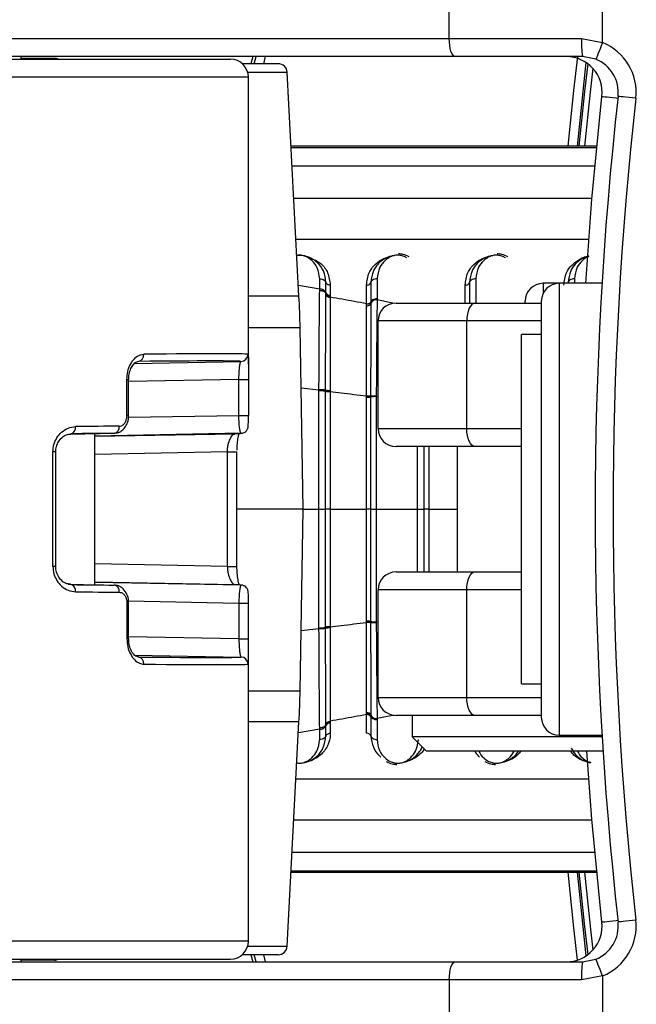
# Paper-space layout '4M DUO Surface plate' of a CAD drawing. Header units: millimetres. Extents: x 20 to 26560, y 40 to 17993.
# Tile 55 of 87: x 8884 to 8953, y 13209 to 13319. Entities that reach past the tile are written whole.
import ezdxf

# ---------------------------------------------------------------- set-up
doc = ezdxf.new("R2010")
doc.units = ezdxf.units.MM
doc.layers.add('COMPONENT_GEOMETRY', color=7, linetype='Continuous')
doc.styles.add('SLDTEXTSTYLE0', font='TXT', dxfattribs={"width": 0.75})
doc.dimstyles.new('SLDDIMSTYLE0', dxfattribs={"dimtxt": 150, "dimasz": 6.604, "dimexe": 0, "dimexo": 0.0625, "dimgap": 37.5, "dimtad": 0, "dimtih": 1, "dimtoh": 1, "dimdec": 0, "dimlfac": 0.5, "dimrnd": 1e-09, "dimzin": 12, "dimdsep": 46, "dimtxsty": 'SLDTEXTSTYLE0', "dimsah": 1, "dimcen": 0.09, "dimadec": 0, "dimazin": 3, "dimtfac": 1, "dimtdec": 0, "dimtofl": 0, "dimtmove": 0, "dimatfit": 3, "dimfxl": 1, "dimfrac": 2, "dimtolj": 1, "dimtzin": 12, "dimarcsym": 0})

# ---------------------------------------------------------------- blocks, each defined once
blk = doc.blocks.new('_D_8')
at = {"layer": 'COMPONENT_GEOMETRY', "color": 7, "ltscale": 2}
for p, q in [((1221.17, 13266.97), (1221.17, 17923.1)), ((16975.75, 13266.97), (16975.75, 17923.1)), ((1221.17, 17916.75), (8876.79, 17916.75)), ((16975.75, 17916.75), (9320.13, 17916.75))]:
    blk.add_line(p, q, dxfattribs=at)
for points in [[(1221.17, 17916.75), (1227.77, 17915.73), (1227.77, 17917.77)], [(16975.75, 17916.75), (16969.15, 17917.77), (16969.15, 17915.73)]]:
    blk.add_solid(points, dxfattribs=at)
at = {"layer": 'COMPONENT_GEOMETRY', "color": 7, "ltscale": 2, "insert": (8876.79, 17991.05), "char_height": 150, "attachment_point": 1, "style": 'SLDTEXTSTYLE0'}
blk.add_mtext('7877', dxfattribs=at)

psp = doc.layouts.new('4M DUO Surface plate')

# ---------------------------------------------------------------- linework, layer by layer
at = {"color": 7, "linetype": 'Continuous', "lineweight": 25, "ltscale": 2}
for p, q in [((8931.79, 13316.93), (8931.79, 13326.93)), ((8948.89, 13316.49), (8948.89, 13326.93)), ((8846.98, 13316.93), (8931.79, 13316.93)), ((8931.79, 13316.93), (8946.55, 13316.93)), ((8946.55, 13316.93), (8948.89, 13316.49)), ((8840.52, 13314.63), (8907.4, 13314.63)), ((8932.48, 13314.93), (8847.66, 13314.93)), ((8884.08, 13314.63), (8884.08, 13314.93)), ((8884.08, 13314.63), (8884.08, 13314.93)), ((8887.79, 13314.73), (8884.08, 13314.73)), ((8909.9, 13314.93), (8909.68, 13314.13)), ((8946.64, 13314.93), (8932.48, 13314.93)), ((8948.14, 13314.64), (8946.64, 13314.93)), ((8912.73, 13314.13), (8908.73, 13314.13)), ((8909.4, 13280.61), (8909.4, 13312.63)), ((8915.04, 13288.18), (8913.73, 13313.18)), ((8948.24, 13304.95), (8914.16, 13304.95)), ((8917.35, 13288.98), (8917.35, 13290.14)), ((8918.04, 13288.58), (8918.04, 13289.73)), ((8918.53, 13289.43), (8918.53, 13288.3)), ((8922.57, 13287.35), (8922.57, 13289.43)), ((8923.06, 13289.73), (8923.06, 13287.53)), ((8923.75, 13290.14), (8923.75, 13287.91)), ((8934.06, 13289.73), (8934.06, 13287.43)), ((8944.06, 13289.63), (8942.26, 13289.63)), ((8948.82, 13289.63), (8944.06, 13289.63)), ((8917.35, 13288.85), (8917.35, 13288.98)), ((8918.04, 13288.45), (8918.04, 13288.58)), ((8918.04, 13288.37), (8918.04, 13288.45)), ((8918.53, 13288.3), (8918.53, 13288.17)), ((8918.53, 13288.17), (8918.53, 13288.09)), ((8922.57, 13287.13), (8922.57, 13287.35)), ((8923.06, 13287.53), (8923.06, 13287.4)), ((8925.86, 13287.43), (8934.65, 13287.43)), ((8934.65, 13287.43), (8942.06, 13287.43)), ((8940.26, 13287.43), (8940.26, 13287.63)), ((8942.06, 13287.63), (8942.06, 13241.23)), ((8933.75, 13285.43), (8923.86, 13285.43)), ((8923.86, 13273.43), (8923.86, 13285.43)), ((8933.75, 13273.43), (8933.75, 13285.43)), ((8915.52, 13264.43), (8915.16, 13284.69)), ((8942.06, 13283.93), (8939.86, 13283.93)), ((8939.86, 13244.93), (8939.86, 13283.93)), ((8896.71, 13280.7), (8908.57, 13280.92)), ((8895.86, 13274.9), (8895.86, 13278.9)), ((8896.05, 13274.9), (8896.05, 13278.9)), ((8908.34, 13278.9), (8909.4, 13278.9)), ((8908.34, 13274.9), (8908.34, 13278.9)), ((8909.4, 13278.9), (8909.4, 13274.9)), ((8917.27, 13277.66), (8917.27, 13277.75)), ((8918, 13277.63), (8918, 13277.71)), ((8918, 13277.57), (8918, 13277.63)), ((8918.53, 13277.68), (8918.53, 13277.6)), ((8918.53, 13277.6), (8918.53, 13277.55)), ((8922.57, 13277.01), (8922.57, 13277.07)), ((8922.57, 13276.92), (8922.57, 13277.01)), ((8923.02, 13277.1), (8923.02, 13277.04)), ((8923.02, 13277.04), (8923.02, 13276.95)), ((8923.66, 13277.08), (8923.66, 13276.99)), ((8896.05, 13274.9), (8896.05, 13274.9)), ((8908.34, 13274.9), (8909.4, 13274.9)), ((8889.54, 13272.8), (8894.42, 13272.9)), ((8908.58, 13272.9), (8892.28, 13272.59)), ((8892.28, 13256.01), (8892.28, 13272.86)), ((8923.86, 13273.43), (8933.75, 13273.43)), ((8887.6, 13258.05), (8887.6, 13270.82)), ((8887.92, 13258.05), (8887.92, 13270.82)), ((8907.07, 13258.05), (8907.07, 13270.82)), ((8908.13, 13258.05), (8908.13, 13270.82)), ((8934.65, 13271.43), (8925.86, 13271.43)), ((8932.66, 13271.43), (8932.66, 13257.43)), ((8939.86, 13271.43), (8934.65, 13271.43)), ((8915.52, 13264.43), (8908.13, 13264.43)), ((8915.16, 13244.18), (8915.52, 13264.43)), ((8918.53, 13264.43), (8922.57, 13264.43)), ((8923.66, 13264.43), (8928.27, 13264.43)), ((8908.13, 13258.05), (8908.13, 13258.05)), ((8925.86, 13257.43), (8934.65, 13257.43)), ((8934.65, 13257.43), (8939.86, 13257.43)), ((8889.29, 13256.06), (8894.42, 13255.97)), ((8908.58, 13255.97), (8892.28, 13256.27)), ((8933.75, 13255.43), (8923.86, 13255.43)), ((8923.86, 13243.43), (8923.86, 13255.43)), ((8933.75, 13243.43), (8933.75, 13255.43)), ((8895.86, 13253.96), (8895.86, 13249.96)), ((8896.05, 13249.96), (8896.05, 13253.96)), ((8896.05, 13253.96), (8896.05, 13253.96)), ((8908.34, 13253.96), (8908.34, 13249.96)), ((8908.34, 13253.96), (8909.4, 13253.96)), ((8909.4, 13249.96), (8909.4, 13253.96)), ((8922.57, 13251.85), (8922.57, 13251.94)), ((8917.27, 13251.12), (8917.27, 13251.2)), ((8918, 13251.23), (8918, 13251.29)), ((8918, 13251.15), (8918, 13251.24)), ((8918.53, 13251.32), (8918.53, 13251.26)), ((8918.53, 13251.26), (8918.53, 13251.18)), ((8922.57, 13251.79), (8922.57, 13251.85)), ((8923.02, 13251.91), (8923.02, 13251.82)), ((8923.02, 13251.82), (8923.02, 13251.76)), ((8923.66, 13251.87), (8923.66, 13251.78)), ((8908.34, 13249.96), (8909.4, 13249.96)), ((8896.72, 13248.16), (8908.57, 13247.94)), ((8909.4, 13216.23), (8909.4, 13248.25)), ((8939.86, 13244.93), (8942.06, 13244.93)), ((8923.86, 13243.43), (8933.75, 13243.43)), ((8922.57, 13241.6), (8922.57, 13241.73)), ((8922.57, 13241.51), (8922.57, 13241.6)), ((8922.57, 13239.43), (8922.57, 13241.51)), ((8923.06, 13241.47), (8923.06, 13241.33)), ((8923.06, 13241.33), (8923.06, 13241.24)), ((8923.06, 13241.24), (8923.06, 13239.14)), ((8923.75, 13241.09), (8923.75, 13240.95)), ((8923.75, 13240.95), (8923.75, 13238.72)), ((8934.65, 13241.43), (8925.86, 13241.43)), ((8927.66, 13241.43), (8927.66, 13239.03)), ((8942.06, 13241.43), (8934.65, 13241.43)), ((8913.73, 13215.68), (8915.04, 13240.69)), ((8917.35, 13239.89), (8917.35, 13240.02)), ((8917.35, 13238.72), (8917.35, 13239.89)), ((8918.04, 13240.28), (8918.04, 13240.41)), ((8918.04, 13239.14), (8918.04, 13240.28)), ((8918.53, 13240.78), (8918.53, 13240.57)), ((8918.53, 13240.57), (8918.53, 13239.43)), ((8927.66, 13239.03), (8929.26, 13237.43)), ((8948.84, 13239.03), (8927.66, 13239.03)), ((8944.06, 13239.23), (8948.82, 13239.23)), ((8948.94, 13237.43), (8929.26, 13237.43)), ((8914.16, 13223.92), (8948.24, 13223.92)), ((8912.73, 13214.73), (8908.73, 13214.73)), ((8909.68, 13214.73), (8909.9, 13213.93)), ((8840.52, 13214.23), (8907.4, 13214.23)), ((8847.66, 13213.93), (8932.48, 13213.93)), ((8884.08, 13213.93), (8884.08, 13214.23)), ((8884.08, 13213.93), (8884.08, 13214.23)), ((8887.79, 13214.13), (8884.08, 13214.13)), ((8932.48, 13213.93), (8946.64, 13213.93)), ((8946.64, 13213.93), (8948.14, 13214.22)), ((8931.79, 13211.93), (8846.98, 13211.93)), ((8931.79, 13211.93), (8931.79, 13201.93)), ((8946.55, 13211.93), (8931.79, 13211.93)), ((8948.89, 13212.37), (8946.55, 13211.93)), ((8948.89, 13212.37), (8948.89, 13201.93))]:
    psp.add_line(p, q, dxfattribs=at)
at = {"color": 8, "linetype": 'Continuous', "lineweight": 25, "ltscale": 2}
for p, q in [((8910.04, 13314.13), (8910.25, 13314.93)), ((8911.28, 13314.93), (8911.07, 13314.13)), ((8909.4, 13312.63), (8840.04, 13312.63)), ((8909.33, 13313.18), (8913.73, 13313.18)), ((8948.24, 13304.95), (8914.16, 13304.95)), ((8914.17, 13304.8), (8948.22, 13304.8)), ((8948.02, 13302.69), (8914.28, 13302.69)), ((8947.71, 13299.08), (8914.47, 13299.08)), ((8947.35, 13294.51), (8914.71, 13294.51)), ((8917.35, 13288.98), (8914.98, 13289.39)), ((8933.57, 13287.43), (8933.57, 13289.43)), ((8934.75, 13290.14), (8934.75, 13287.43)), ((8942.26, 13289.63), (8942.26, 13288.5)), ((8944.06, 13289.63), (8944.06, 13239.23)), ((8945.75, 13290.14), (8945.75, 13289.63)), ((8915.04, 13288.18), (8909.4, 13288.18)), ((8925.67, 13287.39), (8923.75, 13287.78)), ((8942.06, 13285.43), (8933.75, 13285.43)), ((8909.4, 13284.69), (8915.16, 13284.69)), ((8895.86, 13278.9), (8896.05, 13278.9)), ((8908.34, 13278.9), (8896.05, 13278.68)), ((8915.28, 13277.97), (8917.27, 13277.75)), ((8923.66, 13276.99), (8923.86, 13276.97)), ((8896.05, 13274.9), (8895.86, 13274.9)), ((8896.02, 13274.68), (8908.34, 13274.9)), ((8892.28, 13272.56), (8907.94, 13272.84)), ((8933.75, 13273.43), (8939.86, 13273.43)), ((8887.92, 13270.82), (8887.6, 13270.82)), ((8907.07, 13270.82), (8892.28, 13270.54)), ((8907.07, 13270.82), (8908.13, 13270.82)), ((8915.52, 13264.43), (8917.27, 13264.43)), ((8929.53, 13264.43), (8932.66, 13264.43)), ((8887.92, 13258.05), (8887.6, 13258.05)), ((8907.07, 13258.05), (8892.28, 13258.32)), ((8907.07, 13258.05), (8908.13, 13258.05)), ((8892.28, 13256.31), (8907.94, 13256.02)), ((8939.86, 13255.43), (8933.75, 13255.43)), ((8896.04, 13254.19), (8908.34, 13253.96)), ((8896.05, 13253.96), (8895.86, 13253.96)), ((8915.28, 13250.9), (8917.27, 13251.12)), ((8923.66, 13251.87), (8923.86, 13251.9)), ((8896.05, 13249.96), (8895.86, 13249.96)), ((8908.34, 13249.96), (8896.05, 13250.19)), ((8909.4, 13244.18), (8915.16, 13244.18)), ((8933.75, 13243.43), (8942.06, 13243.43)), ((8925.67, 13241.47), (8923.75, 13241.09)), ((8915.04, 13240.69), (8909.4, 13240.69)), ((8917.35, 13239.89), (8914.98, 13239.47)), ((8914.71, 13234.36), (8947.35, 13234.36)), ((8914.47, 13229.78), (8947.71, 13229.78)), ((8914.28, 13226.17), (8948.02, 13226.17)), ((8914.16, 13223.92), (8948.24, 13223.92)), ((8948.22, 13224.06), (8914.17, 13224.06)), ((8909.4, 13216.23), (8840.04, 13216.23)), ((8909.33, 13215.68), (8913.73, 13215.68)), ((8910.25, 13213.93), (8910.04, 13214.73)), ((8911.07, 13214.73), (8911.28, 13213.93))]:
    psp.add_line(p, q, dxfattribs=at)
at = {"color": 7, "linetype": 'Continuous', "lineweight": 25, "ltscale": 2, "flags": 128}
for points in [[(8932.48, 13314.93), (8932.34, 13314.97), (8932.22, 13315.08), (8932.1, 13315.27), (8931.99, 13315.52), (8931.91, 13315.82), (8931.85, 13316.17), (8931.81, 13316.54), (8931.79, 13316.93)], [(8948.89, 13316.49), (8948.75, 13316.13), (8948.61, 13315.78), (8948.48, 13315.46), (8948.36, 13315.18), (8948.27, 13314.95), (8948.2, 13314.78), (8948.16, 13314.68), (8948.14, 13314.64)], [(8947.04, 13314.27), (8946.68, 13311.04), (8946.04, 13304.95)], [(8947.02, 13289.63), (8947.7, 13299.01), (8948.82, 13310.49)], [(8952.61, 13310.27), (8952.22, 13310.31), (8951.84, 13310.35), (8951.5, 13310.39), (8951.2, 13310.42), (8950.95, 13310.45), (8950.77, 13310.47), (8950.66, 13310.48), (8950.62, 13310.49)], [(8934.65, 13287.43), (8934.48, 13287.39), (8934.31, 13287.28), (8934.15, 13287.1), (8934.02, 13286.85), (8933.91, 13286.54), (8933.82, 13286.2), (8933.77, 13285.82), (8933.75, 13285.43)], [(8908.58, 13272.9), (8908.74, 13272.91), (8908.82, 13272.94)], [(8934.65, 13271.43), (8934.48, 13271.47), (8934.31, 13271.58), (8934.15, 13271.77), (8934.02, 13272.02), (8933.91, 13272.32), (8933.82, 13272.67), (8933.77, 13273.04), (8933.75, 13273.43)], [(8933.75, 13255.43), (8933.77, 13255.82), (8933.82, 13256.2), (8933.91, 13256.54), (8934.02, 13256.85), (8934.15, 13257.1), (8934.31, 13257.28), (8934.48, 13257.39), (8934.65, 13257.43)], [(8934.65, 13241.43), (8934.48, 13241.47), (8934.31, 13241.58), (8934.15, 13241.77), (8934.02, 13242.02), (8933.91, 13242.32), (8933.82, 13242.67), (8933.77, 13243.04), (8933.75, 13243.43)], [(8948.82, 13218.37), (8947.7, 13229.86), (8947.14, 13237.43)], [(8946.04, 13223.92), (8946.68, 13217.82), (8947.04, 13214.59)], [(8952.61, 13218.6), (8952.22, 13218.55), (8951.84, 13218.51), (8951.5, 13218.47), (8951.2, 13218.44), (8950.95, 13218.41), (8950.77, 13218.39), (8950.66, 13218.38), (8950.62, 13218.37)], [(8931.79, 13211.93), (8931.81, 13212.32), (8931.85, 13212.7), (8931.91, 13213.04), (8931.99, 13213.35), (8932.1, 13213.6), (8932.22, 13213.78), (8932.34, 13213.89), (8932.48, 13213.93)], [(8948.89, 13212.37), (8948.75, 13212.73), (8948.61, 13213.08), (8948.48, 13213.4), (8948.36, 13213.68), (8948.27, 13213.91), (8948.2, 13214.08), (8948.16, 13214.19), (8948.14, 13214.22)]]:
    psp.add_lwpolyline(points, dxfattribs=at)
at = {"color": 8, "linetype": 'Continuous', "lineweight": 25, "ltscale": 2, "flags": 128}
for points in [[(8945.04, 13304.95), (8945.68, 13311.15), (8946.12, 13314.93)], [(8946.29, 13304.95), (8946.92, 13311.02), (8947.28, 13314.11)], [(8947.81, 13313.62), (8947.5, 13310.95), (8946.88, 13304.95)], [(8948.82, 13310.49), (8948.86, 13310.48), (8948.97, 13310.47), (8949.15, 13310.45), (8949.4, 13310.42), (8949.7, 13310.39), (8950.04, 13310.35), (8950.42, 13310.31), (8950.6, 13310.29)], [(8946.09, 13214.13), (8945.68, 13217.71), (8945.04, 13223.92)], [(8947.28, 13214.76), (8946.92, 13217.85), (8946.29, 13223.92)], [(8946.88, 13223.92), (8947.5, 13217.91), (8947.81, 13215.25)], [(8948.82, 13218.37), (8948.86, 13218.38), (8948.97, 13218.39), (8949.15, 13218.41), (8949.4, 13218.44), (8949.7, 13218.47), (8950.04, 13218.51), (8950.42, 13218.55), (8950.6, 13218.57)]]:
    psp.add_lwpolyline(points, dxfattribs=at)
at = {"color": 7, "linetype": 'Continuous', "lineweight": 25, "ltscale": 4}
for centre, radius, start, end in [((8957.28, 13316.43), 10.74, 177.3389, 188.0325), ((8946.64, 13310.93), 6, 353.6435, 67.9583), ((8887.79, 13313.73), 1, 64.1581, 90), ((8907.4, 13312.63), 2, 0, 90), ((8944.84, 13310.93), 4, 353.6435, 90), ((8946.64, 13310.93), 4, 353.6435, 67.9583), ((8912.73, 13313.13), 1, 3, 90), ((9364.06, 13264.43), 416, 173.6435, 186.3565), ((9364.06, 13264.43), 414, 173.6435, 186.3565), ((8942.26, 13287.63), 2, 90, 180), ((8944.06, 13287.63), 2, 90, 180), ((8917.42, 13288.31), 0.675, 23.9412, 96.2234), ((8918.48, 13288.78), 0.482, 203.9429, 276.2219), ((8918.48, 13288.57), 0.484, 204.2731, 276.0788), ((8815.18, 13282.94), 100, 1, 3), ((8922.63, 13287.61), 0.483, 263.116, 333.9598), ((8923.67, 13287.11), 0.677, 83.2093, 154.383), ((8925.86, 13285.43), 2, 90, 180), ((8897.02, 13281.64), 0.732, 278.4798, 5.9292), ((8908.56, 13281.72), 0.8, 270.9797, 0.0086), ((8917.41, 13272.99), 4.76, 82.8153, 91.7169), ((8918.43, 13280.75), 3.07, 261.9484, 271.7989), ((8918.42, 13280.98), 3.43, 262.9633, 271.7885), ((8922.67, 13279.24), 2.16, 267.3785, 279.4619), ((8922.66, 13279.1), 2.18, 267.5673, 279.5674), ((8923.53, 13273.94), 3.05, 87.566, 99.5724), ((8889.43, 13273.53), 0.708, 285.3172, 9.4815), ((8894.29, 13273.6), 0.721, 280.7293, 7.2721), ((8925.86, 13273.43), 2, 180, 270), ((8925.86, 13255.43), 2, 90, 180), ((8889.43, 13255.34), 0.708, 350.5185, 74.6828), ((8894.29, 13255.26), 0.721, 352.7279, 79.2707), ((8908.57, 13255.17), 0.799, 65.2547, 89.0791), ((8922.66, 13249.76), 2.18, 80.4326, 92.4327), ((8917.41, 13255.88), 4.76, 268.2831, 277.1847), ((8918.42, 13247.89), 3.43, 88.2115, 97.0367), ((8918.43, 13248.11), 3.07, 88.2011, 98.0516), ((8922.67, 13249.63), 2.16, 80.5381, 92.6215), ((8923.53, 13254.92), 3.05, 260.4276, 272.434), ((8897.02, 13247.22), 0.732, 354.0708, 81.5202), ((8908.56, 13247.14), 0.8, 359.9914, 89.0203), ((8815.18, 13245.92), 100, 357, 359), ((8925.86, 13243.43), 2, 180, 270), ((8922.63, 13241.25), 0.483, 26.0402, 96.884), ((8922.62, 13241.03), 0.484, 25.3295, 96.5625), ((8923.67, 13241.76), 0.677, 205.617, 276.7907), ((8944.06, 13241.23), 2, 180, 270), ((8917.42, 13240.56), 0.675, 263.7766, 336.0588), ((8918.48, 13240.09), 0.482, 83.7781, 156.0571), ((8944.84, 13217.93), 4, 270, 6.3565), ((8946.64, 13217.93), 4, 292.0417, 6.3565), ((8946.64, 13217.93), 6, 292.0417, 6.3565), ((8907.4, 13216.23), 2, 270, 0), ((8912.73, 13215.73), 1, 270, 357), ((8887.79, 13215.13), 1, 270, 295.8419), ((8957.28, 13212.43), 10.74, 171.9675, 182.6611)]:
    psp.add_arc(centre, radius, start, end, dxfattribs=at)
for centre, major_axis, ratio, start_param, end_param in [((8853.4, 13280.8), (56, 0.91), 0.005884, 0.041169, 0.656879), ((8853.42, 13280), (55.2, 0.91), 0.005969, 0.041166, 0.656876), ((8853.42, 13272), (55.2, 0.91), 0.005969, 0.733434, 0.855387), ((8853.4, 13272.8), (56, 0.91), 0.005884, 0.733436, 0.85539), ((8853.42, 13272), (55.2, 0.91), 0.005969, 6.125841, 6.247794), ((8853.42, 13256.86), (55.2, -0.91), 0.005969, 5.427799, 5.549752), ((8853.42, 13256.86), (55.2, -0.91), 0.005969, 0.035392, 0.157345), ((8853.4, 13256.06), (56, -0.91), 0.005884, 5.427796, 5.549749), ((8853.42, 13248.86), (55.2, -0.91), 0.005969, 5.626309, 6.242019), ((8853.4, 13248.06), (56, -0.91), 0.005884, 5.626306, 6.242017)]:
    psp.add_ellipse(centre, major_axis=major_axis, ratio=ratio, start_param=start_param, end_param=end_param, dxfattribs=at)
at = {"color": 8, "linetype": 'Continuous', "lineweight": 25, "ltscale": 2}
for points, knots in [([(8917.35, 13290.14), (8917.3, 13290.56), (8917.2, 13291.3), (8916.61, 13292.11), (8915.98, 13292.56), (8915.46, 13292.74), (8915.07, 13292.79), (8914.87, 13292.75), (8914.8, 13292.74)], [0, 0, 0, 0, 0.345243, 0.615753, 0.777498, 0.879137, 0.958796, 1, 1, 1, 1]), ([(8927.05, 13292.46), (8926.99, 13292.5), (8926.82, 13292.63), (8926.46, 13292.74), (8926.01, 13292.79), (8925.56, 13292.72), (8925.07, 13292.52), (8924.5, 13292.1), (8923.91, 13291.32), (8923.81, 13290.58), (8923.75, 13290.14)], [0, 0, 0, 0, 0.039865, 0.126673, 0.19471, 0.262598, 0.351239, 0.475883, 0.68801, 1, 1, 1, 1]), ([(8938.05, 13292.46), (8937.99, 13292.5), (8937.82, 13292.63), (8937.46, 13292.74), (8937.01, 13292.79), (8936.56, 13292.72), (8936.07, 13292.52), (8935.5, 13292.1), (8934.91, 13291.32), (8934.81, 13290.58), (8934.75, 13290.14)], [0, 0, 0, 0, 0.039865, 0.126673, 0.194708, 0.262596, 0.351239, 0.475883, 0.688009, 1, 1, 1, 1]), ([(8944.57, 13289.43), (8944.63, 13289.9), (8944.72, 13290.68), (8945.37, 13291.63), (8946.12, 13292.23), (8946.84, 13292.57), (8947.25, 13292.63), (8947.35, 13292.64)], [0, 0, 0, 0, 0.340189, 0.562867, 0.787173, 0.948053, 1, 1, 1, 1]), ([(8947.35, 13292.61), (8947.28, 13292.59), (8946.99, 13292.49), (8946.51, 13292.1), (8945.9, 13291.32), (8945.81, 13290.58), (8945.75, 13290.14)], [0, 0, 0, 0, 0.056155, 0.237467, 0.545944, 1, 1, 1, 1]), ([(8916.84, 13292.24), (8917.07, 13292.1), (8917.71, 13291.71), (8918.36, 13290.75), (8918.47, 13289.9), (8918.53, 13289.43)], [0, 0, 0, 0, 0.207893, 0.566323, 1, 1, 1, 1]), ([(8909.36, 13281.72), (8909.37, 13281.69), (8909.39, 13281.63), (8909.4, 13281.27), (8909.4, 13281.1)], [0, 0, 0, 0, 0.532059, 1, 1, 1, 1]), ([(8928.27, 13264.43), (8928.27, 13265.74), (8928.27, 13267.72), (8928.27, 13270.06), (8928.27, 13271.08), (8928.27, 13271.43)], [0, 0, 0, 0, 0.561865, 0.848646, 1, 1, 1, 1]), ([(8929, 13264.43), (8929, 13266.41), (8929, 13268.74), (8929, 13271.07), (8929, 13271.43)], [0, 0, 0, 0, 0.84648, 1, 1, 1, 1]), ([(8929.53, 13271.43), (8929.53, 13271.07), (8929.53, 13268.74), (8929.53, 13266.4), (8929.53, 13264.43)], [0, 0, 0, 0, 0.155079, 1, 1, 1, 1]), ([(8928.27, 13257.43), (8928.27, 13257.79), (8928.27, 13259.48), (8928.27, 13261.81), (8928.27, 13263.79), (8928.27, 13264.43)], [0, 0, 0, 0, 0.151331, 0.725153, 1, 1, 1, 1]), ([(8929, 13257.43), (8929, 13257.79), (8929, 13258.95), (8929, 13261.28), (8929, 13263.26), (8929, 13264.43)], [0, 0, 0, 0, 0.1535607, 0.4961198, 1, 1, 1, 1]), ([(8929.53, 13264.43), (8929.53, 13263.26), (8929.53, 13261.29), (8929.53, 13258.95), (8929.53, 13257.79), (8929.53, 13257.43)], [0, 0, 0, 0, 0.50295, 0.84488, 1, 1, 1, 1]), ([(8909.36, 13247.14), (8909.37, 13247.16), (8909.39, 13247.19), (8909.39, 13247.45), (8909.4, 13247.52)], [0, 0, 0, 0, 0.712072, 1, 1, 1, 1]), ([(8914.8, 13236.12), (8914.9, 13236.11), (8915.13, 13236.08), (8915.54, 13236.15), (8916.03, 13236.34), (8916.6, 13236.76), (8917.19, 13237.55), (8917.29, 13238.28), (8917.35, 13238.72)], [0, 0, 0, 0, 0.0570268, 0.1365217, 0.2403197, 0.3862744, 0.6346678, 1, 1, 1, 1]), ([(8929.01, 13237.68), (8928.99, 13237.65), (8928.76, 13237.26), (8928.19, 13236.75), (8927.4, 13236.36), (8927.02, 13236.26), (8926.94, 13236.24)], [0, 0, 0, 0, 0.054701, 0.60318, 0.915854, 1, 1, 1, 1]), ([(8935.08, 13237.43), (8935.24, 13237.17), (8935.51, 13236.73), (8936.12, 13236.31), (8936.64, 13236.12), (8937.09, 13236.08), (8937.54, 13236.14), (8938.03, 13236.34), (8938.61, 13236.75), (8938.87, 13237.17), (8939.03, 13237.43)], [0, 0, 0, 0, 0.211132, 0.350205, 0.437597, 0.50609, 0.574436, 0.663676, 0.78916, 1, 1, 1, 1]), ([(8939.79, 13237.43), (8939.55, 13237.16), (8939.14, 13236.7), (8938.4, 13236.36), (8938.02, 13236.26), (8937.94, 13236.24)], [0, 0, 0, 0, 0.536905, 0.901801, 1, 1, 1, 1]), ([(8947.57, 13236.19), (8947.47, 13236.2), (8947.1, 13236.22), (8946.43, 13236.48), (8945.72, 13236.88), (8945.45, 13237.28), (8945.34, 13237.43)], [0, 0, 0, 0, 0.097436, 0.355757, 0.751946, 1, 1, 1, 1]), ([(8946.08, 13237.43), (8946.24, 13237.17), (8946.51, 13236.74), (8947.08, 13236.32), (8947.45, 13236.21), (8947.57, 13236.17)], [0, 0, 0, 0, 0.507098, 0.84127, 1, 1, 1, 1])]:
    psp.add_open_spline(points, degree=3, knots=knots, dxfattribs=at)
at = {"color": 7, "linetype": 'Continuous', "lineweight": 25, "ltscale": 2}
for points, knots in [([(8918.04, 13289.73), (8917.99, 13290.17), (8917.89, 13290.97), (8917.23, 13291.88), (8916.47, 13292.43), (8915.74, 13292.69), (8915.18, 13292.77), (8914.88, 13292.73), (8914.8, 13292.72)], [0, 0, 0, 0, 0.3058675, 0.5547044, 0.7312888, 0.8551936, 0.9599946, 1, 1, 1, 1]), ([(8922.57, 13289.43), (8922.62, 13289.9), (8922.7, 13290.56), (8923.26, 13291.49), (8923.9, 13292.12), (8924.7, 13292.5), (8925.08, 13292.6), (8925.16, 13292.62)], [0, 0, 0, 0, 0.350819, 0.485427, 0.78399, 0.954195, 1, 1, 1, 1]), ([(8925.34, 13292.66), (8925.28, 13292.65), (8924.96, 13292.56), (8924.26, 13292.22), (8923.69, 13291.64), (8923.18, 13290.78), (8923.11, 13290.17), (8923.06, 13289.73)], [0, 0, 0, 0, 0.041437, 0.201295, 0.499175, 0.637269, 1, 1, 1, 1]), ([(8927.34, 13292.58), (8927.12, 13292.69), (8926.75, 13292.88), (8926.31, 13292.9), (8926.13, 13292.91)], [0, 0, 0, 0, 0.582965, 1, 1, 1, 1]), ([(8933.57, 13289.43), (8933.62, 13289.9), (8933.7, 13290.56), (8934.26, 13291.49), (8934.9, 13292.12), (8935.7, 13292.5), (8936.08, 13292.6), (8936.16, 13292.62)], [0, 0, 0, 0, 0.350819, 0.485426, 0.78399, 0.954195, 1, 1, 1, 1]), ([(8936.34, 13292.66), (8936.28, 13292.65), (8935.96, 13292.56), (8935.26, 13292.22), (8934.69, 13291.64), (8934.18, 13290.78), (8934.11, 13290.17), (8934.06, 13289.73)], [0, 0, 0, 0, 0.041437, 0.201295, 0.499176, 0.637269, 1, 1, 1, 1]), ([(8938.34, 13292.58), (8938.12, 13292.69), (8937.75, 13292.88), (8937.31, 13292.9), (8937.13, 13292.91)], [0, 0, 0, 0, 0.582959, 1, 1, 1, 1]), ([(8947.35, 13292.66), (8947.32, 13292.65), (8947.02, 13292.61), (8946.46, 13292.32), (8945.79, 13291.78), (8945.2, 13290.89), (8945.11, 13290.17), (8945.06, 13289.73)], [0, 0, 0, 0, 0.019593, 0.17411, 0.402341, 0.637036, 1, 1, 1, 1]), ([(8917.35, 13290.14), (8917.44, 13290.13), (8917.63, 13290.12), (8917.86, 13290), (8917.99, 13289.86), (8918.03, 13289.76), (8918.04, 13289.73)], [0, 0, 0, 0, 0.279643, 0.559277, 0.838897, 1, 1, 1, 1]), ([(8918.53, 13289.43), (8918.47, 13289.44), (8918.36, 13289.44), (8918.2, 13289.51), (8918.09, 13289.61), (8918.06, 13289.69), (8918.04, 13289.73)], [0, 0, 0, 0, 0.250014, 0.50002, 0.750005, 1, 1, 1, 1]), ([(8922.57, 13289.43), (8922.63, 13289.44), (8922.74, 13289.44), (8922.9, 13289.51), (8923.01, 13289.61), (8923.04, 13289.69), (8923.06, 13289.73)], [0, 0, 0, 0, 0.25003, 0.50003, 0.750011, 1, 1, 1, 1]), ([(8923.75, 13290.14), (8923.66, 13290.13), (8923.48, 13290.12), (8923.24, 13290), (8923.11, 13289.86), (8923.07, 13289.76), (8923.06, 13289.73)], [0, 0, 0, 0, 0.279641, 0.559285, 0.838902, 1, 1, 1, 1]), ([(8933.57, 13289.43), (8933.63, 13289.44), (8933.74, 13289.44), (8933.9, 13289.51), (8934.01, 13289.61), (8934.04, 13289.69), (8934.06, 13289.73)], [0, 0, 0, 0, 0.250012, 0.500017, 0.750014, 1, 1, 1, 1]), ([(8934.75, 13290.14), (8934.66, 13290.13), (8934.48, 13290.12), (8934.24, 13290), (8934.11, 13289.86), (8934.07, 13289.76), (8934.06, 13289.73)], [0, 0, 0, 0, 0.279643, 0.559277, 0.838897, 1, 1, 1, 1]), ([(8945.75, 13290.14), (8945.66, 13290.13), (8945.48, 13290.12), (8945.24, 13290), (8945.11, 13289.86), (8945.07, 13289.76), (8945.06, 13289.73)], [0, 0, 0, 0, 0.279641, 0.559285, 0.838902, 1, 1, 1, 1]), ([(8917.27, 13277.75), (8917.27, 13278.07), (8917.28, 13279.39), (8917.29, 13281.4), (8917.3, 13283.48), (8917.32, 13286), (8917.34, 13287.62), (8917.35, 13288.85)], [0, 0, 0, 0, 0.078701, 0.324589, 0.496686, 0.620033, 1, 1, 1, 1]), ([(8917.35, 13288.85), (8917.44, 13288.84), (8917.62, 13288.83), (8917.86, 13288.72), (8917.99, 13288.58), (8918.03, 13288.49), (8918.04, 13288.45)], [0, 0, 0, 0, 0.279683, 0.559368, 0.839018, 1, 1, 1, 1]), ([(8918, 13277.71), (8918, 13277.86), (8918.01, 13279.82), (8918.02, 13282.56), (8918.03, 13285.76), (8918.04, 13287.36), (8918.04, 13288.23), (8918.04, 13288.37)], [0, 0, 0, 0, 0.0381831, 0.5006661, 0.7036209, 0.9533684, 1, 1, 1, 1]), ([(8918.53, 13288.17), (8918.47, 13288.18), (8918.36, 13288.18), (8918.2, 13288.25), (8918.09, 13288.34), (8918.06, 13288.42), (8918.04, 13288.45)], [0, 0, 0, 0, 0.250007, 0.499992, 0.749977, 1, 1, 1, 1]), ([(8918.53, 13288.09), (8918.53, 13287.95), (8918.53, 13287.11), (8918.53, 13285.54), (8918.53, 13282.29), (8918.53, 13279.6), (8918.53, 13277.68)], [0, 0, 0, 0, 0.046605, 0.296296, 0.499313, 1, 1, 1, 1]), ([(8922.57, 13287.35), (8922.11, 13287.43), (8920.77, 13287.68), (8919.43, 13287.93), (8918.53, 13288.09)], [0, 0, 0, 0, 0.336503, 1, 1, 1, 1]), ([(8922.57, 13287.35), (8922.63, 13287.35), (8922.74, 13287.34), (8922.9, 13287.38), (8923.01, 13287.44), (8923.04, 13287.5), (8923.06, 13287.53)], [0, 0, 0, 0, 0.249953, 0.499942, 0.749953, 1, 1, 1, 1]), ([(8922.57, 13277.07), (8922.57, 13277.26), (8922.57, 13279.1), (8922.57, 13281.69), (8922.57, 13284.85), (8922.57, 13286.3), (8922.57, 13287.13)], [0, 0, 0, 0, 0.050673, 0.503818, 0.716324, 1, 1, 1, 1]), ([(8923.06, 13287.4), (8923.06, 13287.34), (8923.06, 13286.52), (8923.05, 13284.98), (8923.04, 13281.68), (8923.03, 13278.99), (8923.02, 13277.1)], [0, 0, 0, 0, 0.022107, 0.283651, 0.496206, 1, 1, 1, 1]), ([(8923.75, 13287.91), (8923.66, 13287.91), (8923.48, 13287.89), (8923.24, 13287.79), (8923.11, 13287.66), (8923.07, 13287.57), (8923.06, 13287.53)], [0, 0, 0, 0, 0.279612, 0.55924, 0.838836, 1, 1, 1, 1]), ([(8923.75, 13287.78), (8923.74, 13286.64), (8923.72, 13285.09), (8923.7, 13282.69), (8923.69, 13280.6), (8923.67, 13278.64), (8923.66, 13277.36), (8923.66, 13277.08)], [0, 0, 0, 0, 0.363103, 0.492334, 0.672217, 0.929868, 1, 1, 1, 1]), ([(8923.75, 13287.91), (8923.75, 13287.91), (8923.75, 13287.87), (8923.75, 13287.82), (8923.75, 13287.78)], [0, 0, 0, 0, 0.009603, 1, 1, 1, 1]), ([(8895.86, 13278.9), (8895.88, 13279.21), (8895.92, 13279.81), (8896.23, 13280.63), (8896.69, 13281.27), (8897.22, 13281.65), (8897.59, 13281.7), (8897.75, 13281.72)], [0, 0, 0, 0, 0.199754, 0.399885, 0.607035, 0.826538, 1, 1, 1, 1]), ([(8896.06, 13278.9), (8896.06, 13278.93), (8896.04, 13279.19), (8896.13, 13279.69), (8896.35, 13280.28), (8896.67, 13280.71), (8896.96, 13280.91), (8897.07, 13280.91), (8897.11, 13280.91)], [0, 0, 0, 0, 0.0239369, 0.2137934, 0.4082386, 0.6109347, 0.8241083, 1, 1, 1, 1]), ([(8908.34, 13278.9), (8908.34, 13279.01), (8908.35, 13279.36), (8908.38, 13279.92), (8908.44, 13280.47), (8908.52, 13280.84), (8908.55, 13280.89), (8908.57, 13280.92)], [0, 0, 0, 0, 0.100511, 0.312177, 0.5376, 0.768486, 1, 1, 1, 1]), ([(8909.4, 13281.1), (8909.4, 13281.08), (8909.41, 13280.9), (8909.4, 13280.3), (8909.4, 13279.54), (8909.4, 13279.06), (8909.4, 13278.9)], [0, 0, 0, 0, 0.047597, 0.443969, 0.820304, 1, 1, 1, 1]), ([(8917.27, 13264.43), (8917.27, 13264.63), (8917.27, 13266.17), (8917.27, 13268.37), (8917.27, 13271.72), (8917.27, 13274.59), (8917.27, 13276.8), (8917.27, 13277.66)], [0, 0, 0, 0, 0.04475, 0.348076, 0.499734, 0.80312, 1, 1, 1, 1]), ([(8917.27, 13277.66), (8917.36, 13277.66), (8917.54, 13277.66), (8917.79, 13277.65), (8917.94, 13277.64), (8917.99, 13277.63), (8918, 13277.63)], [0, 0, 0, 0, 0.279613, 0.559234, 0.838832, 1, 1, 1, 1]), ([(8918.53, 13277.6), (8918.47, 13277.6), (8918.36, 13277.6), (8918.19, 13277.61), (8918.07, 13277.62), (8918.02, 13277.62), (8918, 13277.63)], [0, 0, 0, 0, 0.250012, 0.499996, 0.749996, 1, 1, 1, 1]), ([(8918, 13264.43), (8918, 13266.63), (8918, 13269.63), (8918, 13274.01), (8918, 13276.19), (8918, 13277.57)], [0, 0, 0, 0, 0.501924, 0.684345, 1, 1, 1, 1]), ([(8918.53, 13277.55), (8918.93, 13277.5), (8920.28, 13277.35), (8921.62, 13277.19), (8922.57, 13277.07)], [0, 0, 0, 0, 0.29716, 1, 1, 1, 1]), ([(8918.53, 13277.55), (8918.53, 13276.17), (8918.53, 13273.99), (8918.53, 13269.62), (8918.53, 13266.63), (8918.53, 13264.43)], [0, 0, 0, 0, 0.315656, 0.4980774, 1, 1, 1, 1]), ([(8923.02, 13277.04), (8923.01, 13277.04), (8922.99, 13277.03), (8922.89, 13277.02), (8922.74, 13277.02), (8922.63, 13277.01), (8922.57, 13277.01)], [0, 0, 0, 0, 0.249948, 0.499992, 0.750004, 1, 1, 1, 1]), ([(8922.57, 13264.43), (8922.57, 13265.73), (8922.57, 13267.83), (8922.57, 13271.99), (8922.57, 13274.86), (8922.57, 13276.92)], [0, 0, 0, 0, 0.311783, 0.503313, 1, 1, 1, 1]), ([(8923.02, 13277.04), (8923.03, 13277.05), (8923.05, 13277.06), (8923.17, 13277.07), (8923.39, 13277.08), (8923.57, 13277.08), (8923.66, 13277.08)], [0, 0, 0, 0, 0.16099, 0.44069, 0.720338, 1, 1, 1, 1]), ([(8923.02, 13276.95), (8923.02, 13274.88), (8923.02, 13272.01), (8923.02, 13267.84), (8923.02, 13265.73), (8923.02, 13264.43)], [0, 0, 0, 0, 0.496689, 0.688219, 1, 1, 1, 1]), ([(8923.66, 13276.99), (8923.66, 13276.92), (8923.66, 13275.51), (8923.66, 13273.43), (8923.66, 13270.09), (8923.66, 13267.31), (8923.66, 13265.2), (8923.66, 13264.43)], [0, 0, 0, 0, 0.017391, 0.336932, 0.496696, 0.8163, 1, 1, 1, 1]), ([(8894.43, 13272.92), (8894.59, 13272.93), (8894.95, 13272.95), (8895.44, 13273.28), (8895.82, 13273.79), (8896.04, 13274.36), (8896.03, 13274.76), (8896.02, 13274.9)], [0, 0, 0, 0, 0.180248, 0.391982, 0.613015, 0.854661, 1, 1, 1, 1]), ([(8895, 13273.7), (8895.08, 13273.7), (8895.26, 13273.73), (8895.5, 13273.89), (8895.7, 13274.17), (8895.83, 13274.51), (8895.85, 13274.77), (8895.86, 13274.9)], [0, 0, 0, 0, 0.183082, 0.400074, 0.60439, 0.802384, 1, 1, 1, 1]), ([(8908.58, 13272.9), (8908.56, 13272.92), (8908.51, 13272.97), (8908.43, 13273.36), (8908.37, 13273.92), (8908.35, 13274.47), (8908.34, 13274.8), (8908.34, 13274.9)], [0, 0, 0, 0, 0.229766, 0.462011, 0.688994, 0.904486, 1, 1, 1, 1]), ([(8908.82, 13272.94), (8908.89, 13272.97), (8909.02, 13273.02), (8909.17, 13273.16), (8909.28, 13273.3), (8909.33, 13273.44), (8909.36, 13273.54), (8909.37, 13273.62), (8909.39, 13273.74), (8909.39, 13273.92), (8909.4, 13274.29), (8909.4, 13274.64), (8909.4, 13274.84), (8909.4, 13274.9)], [0, 0, 0, 0, 0.07869, 0.156177, 0.222294, 0.277859, 0.321423, 0.360479, 0.418084, 0.594482, 0.774875, 0.932549, 1, 1, 1, 1]), ([(8887.6, 13270.82), (8887.63, 13271.1), (8887.68, 13271.67), (8888.04, 13272.44), (8888.58, 13273.07), (8889.31, 13273.54), (8889.85, 13273.61), (8890.13, 13273.64)], [0, 0, 0, 0, 0.17837, 0.35682, 0.547923, 0.766997, 1, 1, 1, 1]), ([(8887.92, 13270.82), (8887.92, 13270.83), (8887.9, 13271.03), (8887.99, 13271.44), (8888.22, 13271.99), (8888.62, 13272.47), (8889.12, 13272.79), (8889.45, 13272.81), (8889.61, 13272.81)], [0, 0, 0, 0, 0.0082096, 0.1665473, 0.3335744, 0.5314324, 0.7749003, 1, 1, 1, 1]), ([(8907.07, 13270.82), (8907.07, 13270.86), (8907.07, 13271.09), (8907.1, 13271.37), (8907.19, 13271.83), (8907.36, 13272.32), (8907.64, 13272.75), (8907.84, 13272.81), (8907.94, 13272.84)], [0, 0, 0, 0, 0.037553, 0.192537, 0.2353, 0.473999, 0.73548, 1, 1, 1, 1]), ([(8908.14, 13271), (8908.14, 13271.13), (8908.14, 13271.53), (8908.21, 13272.13), (8908.29, 13272.61), (8908.33, 13272.75), (8908.34, 13272.77)], [0, 0, 0, 0, 0.180357, 0.533422, 0.916176, 1, 1, 1, 1]), ([(8917.27, 13251.2), (8917.27, 13251.4), (8917.27, 13252.94), (8917.27, 13255.14), (8917.27, 13258.49), (8917.27, 13261.36), (8917.27, 13263.57), (8917.27, 13264.43)], [0, 0, 0, 0, 0.045283, 0.3486088, 0.5002663, 0.8036522, 1, 1, 1, 1]), ([(8917.27, 13264.43), (8917.36, 13264.43), (8917.54, 13264.43), (8917.79, 13264.43), (8917.94, 13264.43), (8917.99, 13264.43), (8918, 13264.43)], [0, 0, 0, 0, 0.279637, 0.559279, 0.838881, 1, 1, 1, 1]), ([(8918, 13251.29), (8918, 13253.47), (8918, 13256.45), (8918, 13260.83), (8918, 13263.03), (8918, 13264.43)], [0, 0, 0, 0, 0.4980607, 0.6804817, 1, 1, 1, 1]), ([(8918.53, 13264.43), (8918.47, 13264.43), (8918.36, 13264.43), (8918.19, 13264.43), (8918.07, 13264.43), (8918.02, 13264.43), (8918, 13264.43)], [0, 0, 0, 0, 0.250016, 0.499993, 0.750026, 1, 1, 1, 1]), ([(8918.53, 13264.43), (8918.53, 13263.03), (8918.53, 13260.84), (8918.53, 13256.46), (8918.53, 13253.49), (8918.53, 13251.32)], [0, 0, 0, 0, 0.3195166, 0.501938, 1, 1, 1, 1]), ([(8922.57, 13251.94), (8922.57, 13253.21), (8922.57, 13255.28), (8922.57, 13259.44), (8922.57, 13262.33), (8922.57, 13264.43)], [0, 0, 0, 0, 0.305171, 0.496702, 1, 1, 1, 1]), ([(8923.02, 13264.43), (8923.01, 13264.43), (8922.99, 13264.43), (8922.89, 13264.43), (8922.74, 13264.43), (8922.63, 13264.43), (8922.57, 13264.43)], [0, 0, 0, 0, 0.250007, 0.500009, 0.750015, 1, 1, 1, 1]), ([(8923.02, 13264.43), (8923.03, 13264.43), (8923.05, 13264.43), (8923.17, 13264.43), (8923.39, 13264.43), (8923.57, 13264.43), (8923.66, 13264.43)], [0, 0, 0, 0, 0.161101, 0.440715, 0.720349, 1, 1, 1, 1]), ([(8923.02, 13264.43), (8923.02, 13262.33), (8923.02, 13259.43), (8923.02, 13255.25), (8923.02, 13253.18), (8923.02, 13251.91)], [0, 0, 0, 0, 0.503297, 0.694828, 1, 1, 1, 1]), ([(8923.66, 13264.43), (8923.66, 13264.33), (8923.66, 13262.89), (8923.66, 13260.78), (8923.66, 13257.44), (8923.66, 13254.69), (8923.66, 13252.61), (8923.66, 13251.87)], [0, 0, 0, 0, 0.023999, 0.34354, 0.503304, 0.822907, 1, 1, 1, 1]), ([(8928.27, 13264.43), (8928.36, 13264.43), (8928.54, 13264.43), (8928.79, 13264.43), (8928.94, 13264.43), (8928.99, 13264.43), (8929, 13264.43)], [0, 0, 0, 0, 0.27965, 0.559278, 0.838888, 1, 1, 1, 1]), ([(8929.53, 13264.43), (8929.47, 13264.43), (8929.36, 13264.43), (8929.19, 13264.43), (8929.07, 13264.43), (8929.02, 13264.43), (8929, 13264.43)], [0, 0, 0, 0, 0.249998, 0.499978, 0.750014, 1, 1, 1, 1]), ([(8887.6, 13258.05), (8887.63, 13257.76), (8887.68, 13257.19), (8888.04, 13256.43), (8888.58, 13255.79), (8889.31, 13255.32), (8889.85, 13255.25), (8890.13, 13255.22)], [0, 0, 0, 0, 0.17837, 0.35682, 0.547923, 0.766997, 1, 1, 1, 1]), ([(8889.58, 13256.07), (8889.39, 13256.08), (8889.02, 13256.1), (8888.47, 13256.52), (8888.11, 13257.08), (8887.93, 13257.62), (8887.93, 13257.94), (8887.93, 13258.05)], [0, 0, 0, 0, 0.262749, 0.52918, 0.738316, 0.908063, 1, 1, 1, 1]), ([(8907.07, 13258.05), (8907.07, 13258), (8907.07, 13257.77), (8907.1, 13257.49), (8907.19, 13257.03), (8907.36, 13256.55), (8907.64, 13256.11), (8907.84, 13256.05), (8907.94, 13256.02)], [0, 0, 0, 0, 0.037553, 0.192537, 0.2353, 0.473999, 0.73548, 1, 1, 1, 1]), ([(8908.36, 13256.02), (8908.34, 13256.09), (8908.28, 13256.3), (8908.19, 13256.87), (8908.13, 13257.53), (8908.13, 13257.92), (8908.13, 13258.05)], [0, 0, 0, 0, 0.184358, 0.543121, 0.850574, 1, 1, 1, 1]), ([(8896.04, 13253.96), (8896.04, 13254.04), (8896.06, 13254.38), (8895.88, 13254.96), (8895.49, 13255.54), (8894.97, 13255.91), (8894.59, 13255.94), (8894.42, 13255.96)], [0, 0, 0, 0, 0.082159, 0.32899, 0.593427, 0.813621, 1, 1, 1, 1]), ([(8908.58, 13255.97), (8908.56, 13255.94), (8908.51, 13255.89), (8908.43, 13255.5), (8908.37, 13254.94), (8908.35, 13254.39), (8908.34, 13254.06), (8908.34, 13253.96)], [0, 0, 0, 0, 0.229766, 0.462011, 0.688994, 0.904486, 1, 1, 1, 1]), ([(8909.4, 13254.55), (8909.4, 13254.63), (8909.4, 13254.85), (8909.39, 13255.07), (8909.38, 13255.21), (8909.36, 13255.35), (8909.3, 13255.51), (8909.19, 13255.68), (8909.05, 13255.83), (8908.94, 13255.87), (8908.9, 13255.89)], [0, 0, 0, 0, 0.137696, 0.381729, 0.545508, 0.633777, 0.708828, 0.812436, 0.940275, 1, 1, 1, 1]), ([(8895, 13255.17), (8895.08, 13255.16), (8895.26, 13255.14), (8895.5, 13254.97), (8895.7, 13254.7), (8895.83, 13254.35), (8895.85, 13254.09), (8895.86, 13253.96)], [0, 0, 0, 0, 0.183082, 0.400074, 0.60439, 0.802384, 1, 1, 1, 1]), ([(8909.4, 13253.96), (8909.4, 13254.02), (8909.4, 13254.22), (8909.4, 13254.43), (8909.4, 13254.54), (8909.4, 13254.55)], [0, 0, 0, 0, 0.292955, 0.958136, 1, 1, 1, 1]), ([(8917.27, 13251.2), (8917.36, 13251.2), (8917.54, 13251.2), (8917.79, 13251.21), (8917.94, 13251.22), (8917.99, 13251.23), (8918, 13251.23)], [0, 0, 0, 0, 0.27962, 0.55924, 0.838882, 1, 1, 1, 1]), ([(8917.35, 13240.02), (8917.34, 13241.08), (8917.32, 13242.69), (8917.3, 13246.38), (8917.28, 13249.1), (8917.27, 13251.12)], [0, 0, 0, 0, 0.331864, 0.504238, 1, 1, 1, 1]), ([(8918.53, 13251.26), (8918.47, 13251.26), (8918.36, 13251.26), (8918.19, 13251.26), (8918.07, 13251.25), (8918.02, 13251.24), (8918, 13251.24)], [0, 0, 0, 0, 0.2500168, 0.5000221, 0.7500459, 1, 1, 1, 1]), ([(8918.04, 13240.41), (8918.04, 13240.57), (8918.04, 13241.47), (8918.03, 13243.1), (8918.02, 13246.44), (8918.01, 13249.19), (8918, 13251.15)], [0, 0, 0, 0, 0.055682, 0.303135, 0.504229, 1, 1, 1, 1]), ([(8918.53, 13251.32), (8918.93, 13251.36), (8920.28, 13251.52), (8921.62, 13251.68), (8922.57, 13251.79)], [0, 0, 0, 0, 0.29716, 1, 1, 1, 1]), ([(8918.53, 13251.18), (8918.53, 13251.03), (8918.53, 13249.12), (8918.53, 13246.44), (8918.53, 13243.32), (8918.53, 13241.76), (8918.53, 13240.91), (8918.53, 13240.78)], [0, 0, 0, 0, 0.038421, 0.501137, 0.704053, 0.953619, 1, 1, 1, 1]), ([(8923.02, 13251.82), (8923.01, 13251.83), (8922.99, 13251.83), (8922.89, 13251.84), (8922.74, 13251.85), (8922.63, 13251.85), (8922.57, 13251.85)], [0, 0, 0, 0, 0.2500022, 0.5000178, 0.7500016, 1, 1, 1, 1]), ([(8922.57, 13241.73), (8922.57, 13241.79), (8922.57, 13242.59), (8922.57, 13244.09), (8922.57, 13247.32), (8922.57, 13249.95), (8922.57, 13251.79)], [0, 0, 0, 0, 0.021195, 0.282969, 0.495587, 1, 1, 1, 1]), ([(8923.02, 13251.82), (8923.03, 13251.82), (8923.05, 13251.81), (8923.17, 13251.8), (8923.39, 13251.78), (8923.57, 13251.78), (8923.66, 13251.78)], [0, 0, 0, 0, 0.161046, 0.440695, 0.720347, 1, 1, 1, 1]), ([(8923.02, 13251.76), (8923.02, 13251.57), (8923.03, 13249.68), (8923.04, 13247.02), (8923.05, 13243.79), (8923.06, 13242.31), (8923.06, 13241.47)], [0, 0, 0, 0, 0.051672, 0.505068, 0.717512, 1, 1, 1, 1]), ([(8923.66, 13251.78), (8923.66, 13251.5), (8923.67, 13250.22), (8923.69, 13248.26), (8923.7, 13246.16), (8923.72, 13243.77), (8923.74, 13242.22), (8923.75, 13241.09)], [0, 0, 0, 0, 0.07106, 0.328707, 0.508595, 0.637827, 1, 1, 1, 1]), ([(8895.86, 13249.96), (8895.88, 13249.66), (8895.92, 13249.05), (8896.23, 13248.24), (8896.69, 13247.6), (8897.22, 13247.21), (8897.59, 13247.16), (8897.75, 13247.14)], [0, 0, 0, 0, 0.199754, 0.399885, 0.607035, 0.826538, 1, 1, 1, 1]), ([(8897.09, 13247.97), (8897.02, 13247.97), (8896.89, 13247.98), (8896.53, 13248.3), (8896.24, 13248.83), (8896.07, 13249.42), (8896.07, 13249.82), (8896.07, 13249.96)], [0, 0, 0, 0, 0.239004, 0.463208, 0.666653, 0.87995, 1, 1, 1, 1]), ([(8908.34, 13249.96), (8908.34, 13249.85), (8908.35, 13249.51), (8908.38, 13248.94), (8908.44, 13248.4), (8908.52, 13248.02), (8908.55, 13247.97), (8908.57, 13247.94)], [0, 0, 0, 0, 0.100511, 0.312177, 0.5376, 0.768486, 1, 1, 1, 1]), ([(8909.4, 13247.52), (8909.4, 13247.62), (8909.41, 13247.85), (8909.4, 13248.55), (8909.4, 13249.33), (8909.4, 13249.81), (8909.4, 13249.96)], [0, 0, 0, 0, 0.2009237, 0.5334846, 0.849233, 1, 1, 1, 1]), ([(8922.57, 13241.51), (8922.11, 13241.43), (8920.77, 13241.18), (8919.43, 13240.94), (8918.53, 13240.78)], [0, 0, 0, 0, 0.336526, 1, 1, 1, 1]), ([(8923.06, 13241.33), (8923.04, 13241.37), (8923.01, 13241.44), (8922.9, 13241.53), (8922.74, 13241.59), (8922.63, 13241.6), (8922.57, 13241.6)], [0, 0, 0, 0, 0.2499739, 0.4999919, 0.7499957, 1, 1, 1, 1]), ([(8923.06, 13241.33), (8923.07, 13241.3), (8923.11, 13241.21), (8923.24, 13241.08), (8923.48, 13240.97), (8923.66, 13240.96), (8923.75, 13240.95)], [0, 0, 0, 0, 0.16123, 0.440804, 0.72041, 1, 1, 1, 1]), ([(8918.04, 13240.41), (8918.03, 13240.37), (8917.99, 13240.28), (8917.86, 13240.15), (8917.62, 13240.04), (8917.44, 13240.02), (8917.35, 13240.02)], [0, 0, 0, 0, 0.161019, 0.440664, 0.720348, 1, 1, 1, 1]), ([(8918.04, 13240.41), (8918.06, 13240.46), (8918.09, 13240.55), (8918.2, 13240.66), (8918.36, 13240.74), (8918.47, 13240.77), (8918.53, 13240.78)], [0, 0, 0, 0, 0.250065, 0.500102, 0.750047, 1, 1, 1, 1]), ([(8914.8, 13236.14), (8914.89, 13236.13), (8915.18, 13236.09), (8915.7, 13236.17), (8916.4, 13236.4), (8917.18, 13236.93), (8917.88, 13237.86), (8917.98, 13238.69), (8918.04, 13239.14)], [0, 0, 0, 0, 0.041511, 0.143393, 0.250153, 0.424353, 0.689718, 1, 1, 1, 1]), ([(8918.53, 13239.43), (8918.53, 13239.38), (8918.53, 13238.9), (8918.3, 13238.03), (8917.6, 13237.05), (8916.69, 13236.49), (8916.08, 13236.24), (8915.79, 13236.22), (8915.77, 13236.21)], [0, 0, 0, 0, 0.034089, 0.34599, 0.646828, 0.854085, 0.988685, 1, 1, 1, 1]), ([(8918.04, 13239.14), (8918.03, 13239.1), (8917.99, 13239), (8917.86, 13238.86), (8917.63, 13238.75), (8917.44, 13238.73), (8917.35, 13238.72)], [0, 0, 0, 0, 0.161103, 0.440723, 0.720357, 1, 1, 1, 1]), ([(8918.04, 13239.14), (8918.06, 13239.18), (8918.09, 13239.26), (8918.2, 13239.35), (8918.36, 13239.42), (8918.47, 13239.43), (8918.53, 13239.43)], [0, 0, 0, 0, 0.249995, 0.49998, 0.749986, 1, 1, 1, 1]), ([(8923.06, 13239.14), (8923.04, 13239.18), (8923.01, 13239.26), (8922.9, 13239.35), (8922.74, 13239.42), (8922.63, 13239.43), (8922.57, 13239.43)], [0, 0, 0, 0, 0.249989, 0.49997, 0.74997, 1, 1, 1, 1]), ([(8923.06, 13239.14), (8923.07, 13239.1), (8923.11, 13239), (8923.24, 13238.86), (8923.48, 13238.75), (8923.66, 13238.73), (8923.75, 13238.72)], [0, 0, 0, 0, 0.161098, 0.440715, 0.720359, 1, 1, 1, 1]), ([(8923.06, 13239.14), (8923.11, 13238.7), (8923.21, 13237.9), (8923.75, 13237.15), (8924.12, 13236.83), (8924.18, 13236.78)], [0, 0, 0, 0, 0.500681, 0.922782, 1, 1, 1, 1]), ([(8923.75, 13238.72), (8923.8, 13238.31), (8923.9, 13237.57), (8924.49, 13236.76), (8925.12, 13236.31), (8925.64, 13236.12), (8926.09, 13236.08), (8926.54, 13236.14), (8927.03, 13236.34), (8927.6, 13236.76), (8928.19, 13237.55), (8928.29, 13238.28), (8928.35, 13238.72)], [0, 0, 0, 0, 0.181547, 0.323795, 0.40885, 0.462295, 0.504186, 0.545984, 0.60056, 0.677304, 0.807909, 1, 1, 1, 1]), ([(8926.76, 13236.2), (8926.82, 13236.22), (8927.14, 13236.3), (8927.85, 13236.64), (8928.38, 13237.23), (8928.73, 13237.71), (8928.77, 13237.9), (8928.77, 13237.92)], [0, 0, 0, 0, 0.0629713, 0.3059086, 0.7585976, 0.9684594, 1, 1, 1, 1]), ([(8945.38, 13237.78), (8945.58, 13237.45), (8945.92, 13236.9), (8946.71, 13236.41), (8947.26, 13236.19), (8947.53, 13236.17), (8947.57, 13236.17)], [0, 0, 0, 0, 0.45692, 0.767865, 0.959152, 1, 1, 1, 1]), ([(8934.65, 13237.43), (8934.75, 13237.26), (8934.89, 13237.02), (8935.12, 13236.83), (8935.18, 13236.78)], [0, 0, 0, 0, 0.746063, 1, 1, 1, 1]), ([(8937.76, 13236.2), (8937.82, 13236.22), (8938.14, 13236.3), (8938.84, 13236.65), (8939.32, 13237.09), (8939.51, 13237.42), (8939.52, 13237.43)], [0, 0, 0, 0, 0.081368, 0.395281, 0.980218, 1, 1, 1, 1]), ([(8924.76, 13236.28), (8924.98, 13236.17), (8925.35, 13235.99), (8925.79, 13235.96), (8925.97, 13235.95)], [0, 0, 0, 0, 0.582959, 1, 1, 1, 1]), ([(8935.76, 13236.28), (8935.98, 13236.17), (8936.35, 13235.99), (8936.79, 13235.96), (8936.97, 13235.95)], [0, 0, 0, 0, 0.582959, 1, 1, 1, 1])]:
    psp.add_open_spline(points, degree=3, knots=knots, dxfattribs=at)

# ---------------------------------------------------------------- dimensions: what is measured, and where the dimension line sits
at = {"layer": 'COMPONENT_GEOMETRY', "color": 7, "ltscale": 2}
dim = psp.add_linear_dim(base=(16975.75, 17916.75), p1=(1221.17, 13264.43), p2=(16975.75, 13264.43), angle=0, dimstyle='SLDDIMSTYLE0', dxfattribs=at)
dim.commit()
dim.dimension.update_dxf_attribs({"geometry": '_D_8', "text_midpoint": (9098.46, 17916.75), "dimtype": 160})

doc.saveas('drawing.dxf')
